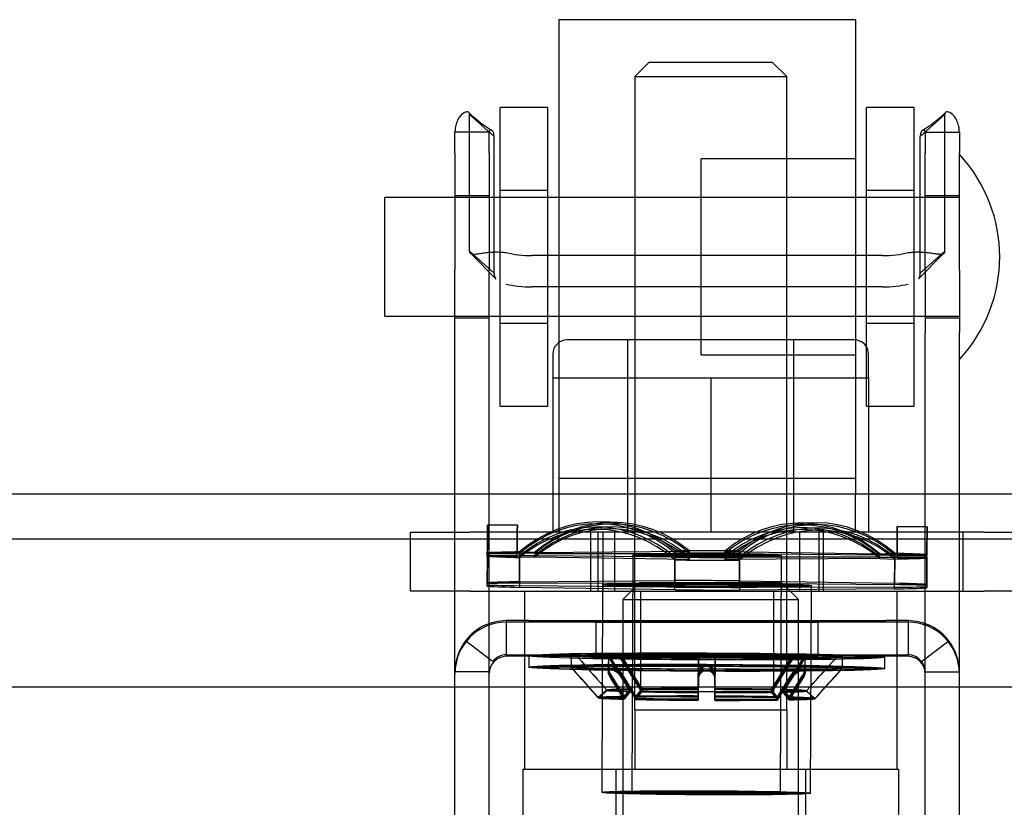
# Model space of a CAD drawing. Header units: inches. Extents: x 1 to 359, y -2 to 239.
# Tile 49 of 83: x 117.58 to 119.65, y 189.88 to 191.54. Entities that reach past the tile are written whole.
import ezdxf
from ezdxf.lldxf.tags import DXFTag

# ---------------------------------------------------------------- set-up
doc = ezdxf.new("R2010")
doc.units = ezdxf.units.IN
doc.header["$MEASUREMENT"] = 0
for name, color, linetype in [('COM70838', 7, 'Continuous'), ('COM70839-3', 7, 'Continuous'), ('COM71195-8', 7, 'Continuous'), ('COM71298-3', 7, 'Continuous'), ('Default', 7, 'Continuous'), ('HAN13068', 7, 'Continuous'), ('HAN13068_NUT', 7, 'Continuous'), ('NTS18147', 7, 'Continuous'), ('ROL87452', 7, 'Continuous'), ('RVT17786', 7, 'Continuous'), ('RVT19000', 7, 'Continuous'), ('SPC87322', 7, 'Continuous'), ('STD26122', 7, 'Continuous'), ('WAF25376', 7, 'Continuous'), ('WAM30038', 7, 'Continuous')]:
    doc.layers.add(name, color=color, linetype=linetype)
tags = doc.linetypes.add('HIDDEN2', pattern=[0.1875, 0.125, -0.0625]).pattern_tags.tags
tags[6:7] = [DXFTag(74, 4), DXFTag(75, 0), DXFTag(340, '0'), DXFTag(46, 0.0), DXFTag(50, 0.0), DXFTag(44, 0.0), DXFTag(45, 0.0)]
tags[4:5] = [DXFTag(74, 4), DXFTag(75, 0), DXFTag(340, '0'), DXFTag(46, 0.0), DXFTag(50, 0.0), DXFTag(44, 0.0), DXFTag(45, 0.0)]

# ---------------------------------------------------------------- blocks, each defined once
blk = doc.blocks.new('SE3')
at = {"layer": 'COM70838', "color": 7, "linetype": 'HIDDEN2'}
for p, q in [((118.4018, 190.3323), (118.4018, 190.4573)), ((118.4018, 190.4573), (118.5268, 190.4573)), ((119.0091, 190.4573), (118.5268, 190.4573)), ((118.7818, 190.3323), (118.7818, 190.4573)), ((118.8318, 190.4573), (118.8318, 190.3323)), ((119.61, 190.4573), (119.0445, 190.4573)), ((119.2218, 190.3323), (119.2218, 190.4573)), ((119.2718, 190.3323), (119.2718, 190.4573)), ((119.5653, 190.4573), (119.5653, 190.3323)), ((119.61, 190.4573), (119.6984, 190.4573)), ((118.5268, 190.3323), (118.4018, 190.3323)), ((118.5268, 190.3323), (119.61, 190.3323)), ((119.6984, 190.3323), (119.61, 190.3323))]:
    blk.add_line(p, q, dxfattribs=at)
at = {"layer": 'COM70839-3', "color": 7, "linetype": 'HIDDEN2'}
for p, q in [((118.5779, 191.2908), (118.5265, 191.3372)), ((118.5265, 191.0493), (118.5265, 191.3372)), ((119.4757, 191.2908), (119.5271, 191.3372)), ((119.5271, 191.0493), (119.5271, 191.3372)), ((118.5676, 191.3002), (118.4956, 191.3002)), ((118.4956, 191.256), (118.4956, 191.3002)), ((118.5676, 191.256), (118.5676, 191.3002)), ((118.5779, 191.0029), (118.5779, 191.2908)), ((119.4757, 191.0029), (119.4757, 191.2908)), ((119.486, 191.3002), (119.558, 191.3002)), ((119.486, 191.3002), (119.486, 191.256)), ((119.558, 191.3002), (119.558, 191.256)), ((118.4956, 191.256), (118.4956, 191.0093)), ((118.5676, 191.256), (118.5676, 191.0093)), ((119.486, 191.0093), (119.486, 191.256)), ((119.558, 191.0093), (119.558, 191.256)), ((118.5676, 191.1658), (118.4956, 191.1658)), ((119.558, 191.1658), (119.486, 191.1658)), ((118.5779, 191.0029), (118.5265, 191.0493)), ((118.5289, 191.0441), (118.5816, 190.9907)), ((118.529, 191.0441), (118.5815, 190.9907)), ((119.3961, 191.0401), (118.6575, 191.0401)), ((119.472, 190.9907), (119.5247, 191.0441)), ((119.4721, 190.9907), (119.5246, 191.0441)), ((119.4757, 191.0029), (119.5271, 191.0493)), ((118.4956, 190.8782), (118.4956, 191.0093)), ((118.5676, 190.8782), (118.5676, 191.0093)), ((119.486, 191.0093), (119.486, 190.8782)), ((119.558, 191.0093), (119.558, 190.8782)), ((119.3961, 190.9738), (118.6575, 190.9738)), ((118.4956, 190.9088), (118.5676, 190.9088)), ((119.486, 190.9088), (119.558, 190.9088)), ((118.4956, 189.7812), (118.4956, 190.8782)), ((118.5676, 189.7812), (118.5676, 190.8782)), ((119.486, 189.7812), (119.486, 190.8782)), ((119.558, 189.7812), (119.558, 190.8782)), ((118.6505, 190.2704), (118.6036, 190.2704)), ((118.6036, 190.2704), (118.6036, 190.1984)), ((119.45, 190.2672), (118.6036, 190.2672)), ((118.6505, 190.2704), (119.4031, 190.2704)), ((118.7928, 190.2673), (118.7928, 190.2676)), ((118.7928, 190.1953), (118.7928, 190.2673)), ((118.8863, 190.2703), (118.8863, 190.1983)), ((119.1673, 190.1983), (119.1673, 190.2703)), ((119.2608, 190.2673), (119.2608, 190.2676)), ((119.2608, 190.1953), (119.2608, 190.2673)), ((119.45, 190.2704), (119.4031, 190.2704)), ((119.45, 190.2704), (119.45, 190.1984)), ((118.575, 190.1843), (118.5179, 190.2281)), ((118.5179, 190.2281), (118.5179, 190.228)), ((118.575, 190.1842), (118.5179, 190.228)), ((119.4785, 190.1843), (119.5357, 190.2281)), ((119.4785, 190.1842), (119.5357, 190.228)), ((119.5357, 190.2281), (119.5357, 190.228)), ((118.575, 190.1843), (118.575, 190.1842)), ((118.6036, 190.1984), (118.6505, 190.1984)), ((119.45, 190.1952), (118.6036, 190.1952)), ((118.6505, 190.1984), (119.4031, 190.1984)), ((119.4031, 190.1984), (119.45, 190.1984)), ((119.4785, 190.1843), (119.4785, 190.1842)), ((118.5676, 190.1622), (118.4956, 190.1622)), ((119.486, 190.1622), (119.558, 190.1622))]:
    blk.add_line(p, q, dxfattribs=at)
for centre, radius, start, end in [((118.7177, 191.5398), 0.2765, 225.5494, 238.4193), ((119.3357, 191.5401), 0.2769, 301.5848, 314.4351), ((118.6036, 190.1592), 0.108, 90, 180), ((118.6036, 190.1624), 0.108, 90.0017, 142.4941), ((119.45, 190.1624), 0.108, 37.5055, 89.9987), ((119.45, 190.1592), 0.108, 0, 90), ((118.6036, 190.1622), 0.108, 142.4913, 179.9984), ((119.45, 190.1622), 0.108, 0.0016, 37.5087), ((118.6036, 190.1592), 0.036, 90, 180), ((118.6036, 190.1624), 0.036, 90.0053, 142.5123), ((119.45, 190.1624), 0.036, 37.4877, 89.9947), ((119.45, 190.1592), 0.036, 0, 90), ((119.45, 190.1622), 0.036, 0.003, 37.4978)]:
    blk.add_arc(centre, radius, start, end, dxfattribs=at)
for centre, major_axis, ratio, start_param, end_param in [((118.6575, 191.0791), (-0.1, 0), 0.390626, 1.001468, 1.570796), ((119.3961, 191.0791), (-0.1, 0), 0.390626, 1.570796, 2.140125), ((118.6575, 191.0129), (-0.1, 0), 0.390626, 1.001468, 1.570796), ((119.3961, 191.0129), (0.1, 0), 0.390626, 4.712389, 5.281717), ((119.0268, 190.2676), (-0.234, 0), 0.000115, 3.141593, 6.283185), ((119.0268, 190.2673), (0.234, 0), 0.000115, 3.141593, 6.283185), ((119.0268, 190.1956), (0.234, 0), 0.000115, 0, 3.141593), ((119.0268, 190.1953), (-0.234, 0), 0.000115, 0, 3.141593)]:
    blk.add_ellipse(centre, major_axis=major_axis, ratio=ratio, start_param=start_param, end_param=end_param, dxfattribs=at)
for centre, major_axis in [((119.0268, 190.2703), (-0.1405, 0)), ((119.0268, 190.1983), (0.1405, 0))]:
    blk.add_ellipse(centre, major_axis=major_axis, ratio=0.000115, dxfattribs=at)
for points, knots in [([(118.5265, 191.3372), (118.5264, 191.3377), (118.5264, 191.3381), (118.5263, 191.3387), (118.5263, 191.3388), (118.5262, 191.3391), (118.5262, 191.3392), (118.526, 191.3401), (118.5258, 191.3406), (118.5249, 191.3421), (118.5239, 191.3427), (118.5201, 191.3435), (118.5166, 191.3425), (118.5087, 191.3369), (118.5045, 191.3322), (118.4996, 191.3222), (118.4981, 191.3182), (118.4969, 191.3132), (118.4967, 191.3121), (118.4963, 191.3099), (118.4961, 191.3085), (118.4959, 191.3069), (118.4959, 191.3064), (118.4958, 191.3055), (118.4958, 191.3052), (118.4957, 191.3045), (118.4957, 191.304), (118.4957, 191.3032), (118.4956, 191.302), (118.4956, 191.3002)], [0, 0, 0, 0, 0.03125, 0.03125, 0.046875, 0.046875, 0.0625, 0.0625, 0.125, 0.125, 0.25, 0.25, 0.5, 0.5, 0.75, 0.75, 0.875, 0.875, 0.90625, 0.90625, 0.9375, 0.9375, 0.953125, 0.953125, 0.960938, 0.960938, 0.96875, 0.96875, 1, 1, 1, 1]), ([(119.558, 191.3002), (119.558, 191.3011), (119.558, 191.3018), (119.5579, 191.3027), (119.5579, 191.303), (119.5579, 191.3035), (119.5579, 191.3035), (119.5578, 191.3052), (119.5577, 191.3062), (119.5573, 191.3099), (119.5569, 191.3121), (119.5555, 191.3183), (119.554, 191.3222), (119.5491, 191.3323), (119.5449, 191.3369), (119.537, 191.3425), (119.5334, 191.3435), (119.5297, 191.3427), (119.5287, 191.342), (119.5279, 191.3409), (119.5278, 191.3406), (119.5276, 191.3402), (119.5276, 191.34), (119.5275, 191.3397), (119.5274, 191.3395), (119.5273, 191.3389), (119.5272, 191.3382), (119.5271, 191.3372)], [0, 0, 0, 0, 0.015625, 0.015625, 0.023438, 0.023438, 0.03125, 0.03125, 0.0625, 0.0625, 0.125, 0.125, 0.25, 0.25, 0.5, 0.5, 0.75, 0.75, 0.875, 0.875, 0.90625, 0.90625, 0.921875, 0.921875, 0.9375, 0.9375, 1, 1, 1, 1]), ([(118.5779, 191.2908), (118.5779, 191.2916), (118.5778, 191.2932), (118.5776, 191.2954), (118.5772, 191.2973), (118.5761, 191.3008), (118.5735, 191.3046), (118.5703, 191.3052), (118.5687, 191.3039), (118.5681, 191.303), (118.5678, 191.302), (118.5676, 191.301), (118.5676, 191.3005), (118.5676, 191.3002)], [0, 0, 0, 0, 0.068623, 0.137063, 0.205208, 0.272877, 0.535512, 0.779514, 0.837052, 0.893029, 0.947093, 0.973617, 1, 1, 1, 1]), ([(119.486, 191.3002), (119.486, 191.3005), (119.486, 191.301), (119.4858, 191.302), (119.4855, 191.303), (119.4849, 191.3039), (119.4833, 191.3052), (119.48, 191.3046), (119.4775, 191.3008), (119.4764, 191.2973), (119.476, 191.2954), (119.4758, 191.2932), (119.4757, 191.2916), (119.4757, 191.2908)], [0, 0, 0, 0, 0.026381, 0.052905, 0.106971, 0.162948, 0.220486, 0.464488, 0.727123, 0.794792, 0.862936, 0.931376, 1, 1, 1, 1]), ([(118.529, 191.044), (118.5288, 191.0442), (118.5279, 191.0448), (118.5267, 191.0463), (118.5266, 191.0483), (118.5265, 191.0493)], [0.8439358, 0.8439358, 0.8439358, 0.8439358, 0.868041, 0.9344119, 1, 1, 1, 1]), ([(118.5265, 191.0493), (118.5266, 191.0486), (118.5267, 191.0471), (118.5274, 191.0453), (118.5287, 191.0441), (118.5326, 191.0424), (118.541, 191.0434), (118.5529, 191.0453), (118.5613, 191.0464), (118.5693, 191.0472), (118.5792, 191.0477), (118.5909, 191.0476), (118.5993, 191.0467), (118.6036, 191.0462)], [0, 0, 0, 0, 0.049102, 0.098523, 0.149018, 0.200844, 0.426475, 0.554365, 0.622319, 0.692911, 0.79099, 0.893216, 1, 1, 1, 1]), ([(119.45, 191.0462), (119.4516, 191.0465), (119.4548, 191.0469), (119.4611, 191.0474), (119.4687, 191.0477), (119.4772, 191.0476), (119.4875, 191.047), (119.4987, 191.0456), (119.5096, 191.0439), (119.5177, 191.0428), (119.5226, 191.043), (119.5254, 191.0444), (119.5268, 191.0463), (119.527, 191.0483), (119.5271, 191.0493)], [0, 0, 0, 0, 0.040175, 0.080102, 0.158226, 0.23381, 0.30692, 0.445198, 0.573002, 0.690655, 0.799398, 0.868041, 0.934412, 1, 1, 1, 1]), ([(119.5271, 191.0493), (119.527, 191.0486), (119.5269, 191.0471), (119.5262, 191.0453), (119.5253, 191.0445), (119.5247, 191.0441), (119.5247, 191.0441)], [0, 0, 0, 0, 0.0491023, 0.0985231, 0.1490182, 0.152316, 0.152316, 0.152316, 0.152316]), ([(118.5779, 191.0029), (118.5779, 191.0024), (118.5779, 191.0019), (118.5779, 191.0014), (118.578, 191.0012), (118.578, 191.0008), (118.578, 191.0008), (118.578, 190.9998), (118.5781, 190.999), (118.5784, 190.997), (118.5788, 190.9957), (118.5799, 190.9928), (118.5809, 190.9914), (118.582, 190.9902)], [0, 0, 0, 0, 0.03125, 0.03125, 0.046875, 0.046875, 0.0625, 0.0625, 0.125, 0.125, 0.25, 0.25, 0.4245245, 0.4245245, 0.4245245, 0.4245245])]:
    blk.add_open_spline(points, degree=3, knots=knots, dxfattribs=at)
blk.add_open_spline([(119.4724, 190.9911), (119.4747, 190.9941), (119.4757, 190.9979), (119.4757, 191.0029)], degree=3, dxfattribs=at)
at = {"layer": 'COM71195-8', "color": 7, "linetype": 'Continuous'}
blk.add_line((121.5962, 190.1303), (87.7864, 190.1303), dxfattribs=at)
at = {"layer": 'COM71298-3', "color": 7, "linetype": 'HIDDEN2'}
blk.add_line((158.8443, 190.5373), (86.9743, 190.5373), dxfattribs=at)
at = {"layer": 'COM71298-3', "color": 7, "linetype": 'Continuous'}
blk.add_line((158.8443, 190.4423), (86.9743, 190.4423), dxfattribs=at)
at = {"layer": 'HAN13068', "color": 7, "linetype": 'HIDDEN2'}
for p, q in [((118.9043, 191.4473), (118.8743, 191.4173)), ((119.1643, 191.4473), (118.9043, 191.4473)), ((119.1943, 191.4173), (119.1643, 191.4473)), ((118.8743, 191.4173), (119.1943, 191.4173)), ((118.8743, 191.4173), (118.8743, 190.4573)), ((119.1943, 190.4573), (119.1943, 191.4173)), ((118.8743, 190.0823), (118.8743, 189.9573)), ((118.8743, 190.0823), (119.0343, 190.0823)), ((119.0343, 190.0823), (119.1943, 190.0823)), ((119.1943, 190.0823), (119.1943, 189.9573)), ((118.6388, 189.9573), (118.8347, 189.9573)), ((118.6388, 189.9573), (118.6388, 189.2553)), ((118.8347, 189.9573), (119.2339, 189.9573)), ((118.8347, 189.9573), (118.8347, 189.2553)), ((119.2339, 189.9573), (119.4298, 189.9573)), ((119.2339, 189.9573), (119.2339, 189.2553)), ((119.4298, 189.9573), (119.4298, 189.2553))]:
    blk.add_line(p, q, dxfattribs=at)
at = {"layer": 'HAN13068_NUT', "color": 7, "linetype": 'HIDDEN2'}
for p, q in [((119.3368, 190.8623), (118.7318, 190.8623)), ((118.8593, 190.8623), (118.8593, 190.4573)), ((119.2093, 190.4573), (119.2093, 190.8623)), ((118.7018, 190.8323), (118.7018, 190.7823)), ((119.3668, 190.7823), (119.3668, 190.8323)), ((118.7018, 190.7823), (118.868, 190.7823)), ((118.7018, 190.7823), (118.7018, 190.4573)), ((118.868, 190.7823), (119.0343, 190.7823)), ((119.0343, 190.7823), (119.2005, 190.7823)), ((119.0343, 190.7823), (119.0343, 190.4573)), ((119.2005, 190.7823), (119.3668, 190.7823)), ((119.3668, 190.7823), (119.3668, 190.4573))]:
    blk.add_line(p, q, dxfattribs=at)
for centre, start, end in [((118.7318, 190.8323), 90, 180), ((119.3368, 190.8323), 0, 90)]:
    blk.add_arc(centre, 0.03, start, end, dxfattribs=at)
at = {"layer": 'NTS18147', "color": 7, "linetype": 'HIDDEN2'}
for p, q in [((118.8319, 190.474), (118.8004, 190.4746)), ((118.8379, 190.4773), (118.8064, 190.4785)), ((119.2477, 190.4768), (119.2162, 190.4759)), ((119.2537, 190.4728), (119.2222, 190.4725)), ((118.627, 190.4718), (118.564, 190.472)), ((118.627, 190.4715), (118.564, 190.4718)), ((118.8162, 190.4638), (118.7847, 190.4628)), ((118.8222, 190.468), (118.7907, 190.4676)), ((119.2634, 190.4657), (119.2319, 190.4664)), ((119.2694, 190.4609), (119.2379, 190.4621)), ((119.49, 190.4684), (119.427, 190.4687)), ((119.49, 190.4681), (119.427, 190.4684)), ((118.5638, 190.4134), (118.5635, 190.3505)), ((118.5638, 190.4117), (118.5636, 190.3487)), ((118.6268, 190.4132), (118.5638, 190.4134)), ((118.6268, 190.4114), (118.5638, 190.4117)), ((118.6268, 190.4057), (118.6268, 190.4132)), ((118.6268, 190.4081), (118.6268, 190.4114)), ((118.6316, 190.3525), (118.6318, 190.4155)), ((118.6316, 190.3494), (118.6318, 190.4124)), ((118.6633, 190.4143), (118.6318, 190.4155)), ((118.6633, 190.4118), (118.6318, 190.4124)), ((118.6633, 190.4143), (118.9903, 190.4167)), ((118.6633, 190.4118), (118.9903, 190.4122)), ((118.9588, 190.4179), (118.9585, 190.355)), ((118.9588, 190.4128), (118.9585, 190.3498)), ((118.9903, 190.4167), (118.9588, 190.4179)), ((118.9903, 190.4122), (118.9588, 190.4128)), ((119.0633, 190.4165), (119.0948, 190.4174)), ((119.0633, 190.4165), (119.3903, 190.4115)), ((119.0633, 190.4119), (119.0948, 190.4123)), ((119.0633, 190.4119), (119.3903, 190.409)), ((119.0946, 190.3544), (119.0948, 190.4174)), ((119.0946, 190.3493), (119.0948, 190.4123)), ((119.3903, 190.4115), (119.4218, 190.4124)), ((119.4218, 190.4124), (119.4215, 190.3494)), ((119.4268, 190.4101), (119.4268, 190.4026)), ((119.4268, 190.4101), (119.4898, 190.4098)), ((118.5635, 190.3454), (118.5638, 190.4084)), ((118.5636, 190.343), (118.5638, 190.406)), ((118.6268, 190.4081), (118.5638, 190.4084)), ((118.6268, 190.4057), (118.5638, 190.406)), ((118.6318, 190.4071), (118.6316, 190.3441)), ((118.6318, 190.4034), (118.6316, 190.3404)), ((118.6633, 190.4074), (118.6318, 190.4071)), ((118.6633, 190.4044), (118.6318, 190.4034)), ((118.9903, 190.4045), (118.6633, 190.4074)), ((118.9903, 190.3994), (118.6633, 190.4044)), ((118.8703, 190.4088), (118.8683, 189.9083)), ((118.8703, 190.4085), (118.8683, 189.9081)), ((118.9585, 190.3411), (118.9588, 190.4041)), ((118.9585, 190.3354), (118.9588, 190.3984)), ((118.9903, 190.4045), (118.9588, 190.4041)), ((118.9903, 190.3994), (118.9588, 190.3984)), ((119.3903, 190.4046), (119.0633, 190.4042)), ((119.0633, 190.4042), (119.0948, 190.4036)), ((119.3903, 190.4015), (119.0633, 190.3991)), ((119.0633, 190.3991), (119.0948, 190.3979)), ((119.0948, 190.4036), (119.0946, 190.3406)), ((119.0948, 190.3979), (119.0946, 190.3349)), ((119.1813, 189.9071), (119.1833, 190.4076)), ((119.1813, 189.9069), (119.1833, 190.4073)), ((119.3903, 190.409), (119.4218, 190.4094)), ((119.3903, 190.4046), (119.4218, 190.404)), ((119.3903, 190.4015), (119.4218, 190.4003)), ((119.4218, 190.4094), (119.4215, 190.3464)), ((119.4215, 190.341), (119.4218, 190.404)), ((119.4215, 190.3373), (119.4218, 190.4003)), ((119.4268, 190.4083), (119.4268, 190.405)), ((119.4268, 190.4083), (119.4898, 190.4081)), ((119.4268, 190.405), (119.4898, 190.4047)), ((119.4268, 190.4026), (119.4898, 190.4024)), ((119.4895, 190.3468), (119.4898, 190.4098)), ((119.4895, 190.3451), (119.4898, 190.4081)), ((119.4898, 190.4047), (119.4895, 190.3418)), ((119.4898, 190.4024), (119.4895, 190.3394)), ((118.5636, 190.343), (118.5635, 190.3505)), ((118.5635, 190.3454), (118.5636, 190.3487)), ((118.6316, 190.3525), (118.9585, 190.355)), ((118.6316, 190.3494), (118.9585, 190.3498)), ((119.0946, 190.3544), (119.4215, 190.3494)), ((119.0946, 190.3493), (119.4215, 190.3464)), ((118.9585, 190.3411), (118.6316, 190.3441)), ((118.9585, 190.3354), (118.6316, 190.3404)), ((118.8065, 190.3461), (118.8048, 189.9086)), ((118.8065, 190.3458), (118.8048, 189.9084)), ((119.4215, 190.341), (119.0946, 190.3406)), ((119.4215, 190.3373), (119.0946, 190.3349)), ((119.2448, 189.9069), (119.2465, 190.3444)), ((119.2448, 189.9066), (119.2465, 190.3441)), ((119.4895, 190.3468), (119.4895, 190.3394)), ((119.4895, 190.3451), (119.4895, 190.3418))]:
    blk.add_line(p, q, dxfattribs=at)
for centre, major_axis, ratio, start_param, end_param in [((118.5628, 190.1534), (-0.0012, -0.3183), 0.000086, 2.487146, 3.756566), ((118.5628, 190.1537), (-0.0012, -0.3183), 0.000023, 2.498127, 3.767547), ((118.6258, 190.1532), (-0.0012, -0.3183), 0.000086, 2.487146, 3.756566), ((118.6258, 190.1534), (-0.0012, -0.3183), 0.000023, 2.498127, 3.767547), ((118.7943, 190.1604), (-0.0121, -0.3181), 0.865814, 2.546334, 3.815754), ((118.7943, 190.1563), (-0.0061, -0.3183), 0.865981, 2.524392, 3.793812), ((118.8258, 190.1592), (-0.0121, -0.3181), 0.865814, 2.546334, 3.815754), ((118.8258, 190.1557), (-0.0061, -0.3183), 0.865981, 2.524392, 3.793812), ((119.2258, 190.1577), (0.0096, -0.3182), 0.8659, 2.46742, 3.736839), ((119.2258, 190.1541), (0.0036, -0.3183), 0.866004, 2.489372, 3.758792), ((119.2573, 190.1586), (0.0096, -0.3182), 0.8659, 2.46742, 3.736839), ((119.2573, 190.1545), (0.0036, -0.3183), 0.866004, 2.489372, 3.758792), ((118.7943, 190.1493), (0.0036, -0.3183), 0.866004, 2.489372, 3.758792), ((118.7943, 190.1446), (0.0096, -0.3182), 0.8659, 2.46742, 3.736839), ((118.8258, 190.1496), (0.0036, -0.3183), 0.866004, 2.489372, 3.758792), ((118.8258, 190.1456), (0.0096, -0.3182), 0.8659, 2.46742, 3.736839), ((119.2258, 190.1481), (-0.0061, -0.3183), 0.865981, 2.524392, 3.793812), ((119.2258, 190.144), (-0.0121, -0.3181), 0.865814, 2.546334, 3.815754), ((119.2573, 190.1475), (-0.0061, -0.3183), 0.865981, 2.524392, 3.793812), ((119.2573, 190.1428), (-0.0121, -0.3181), 0.865814, 2.546334, 3.815754), ((119.4258, 190.1503), (-0.0012, -0.3183), 0.000023, 2.498127, 3.767547), ((119.4888, 190.1498), (-0.0012, -0.3183), 0.000086, 2.487146, 3.756566), ((119.4888, 190.1501), (-0.0012, -0.3183), 0.000023, 2.498127, 3.767547), ((119.4258, 190.1501), (-0.0012, -0.3183), 0.000086, 2.487146, 3.141593), ((119.0268, 190.4079), (-0.5, 0.002), 0.019735, -0.659991, -0.387034), ((119.0268, 190.4082), (-0.5, 0.002), 0.008755, -0.660054, -0.387097), ((119.0268, 190.4079), (0.5, -0.002), 0.019735, 1.434404, 1.707361), ((119.0268, 190.4082), (0.5, -0.002), 0.008755, 1.434341, 1.707298), ((119.0268, 190.4079), (0.5, -0.002), 0.019735, 0.387207, 0.660163), ((119.0268, 190.4082), (-0.5, 0.002), 0.008755, 0.387143, 0.6601), ((119.0268, 190.4079), (-0.5, 0.002), 0.019735, 0.387207, 0.660163), ((119.0268, 190.4082), (-0.5, 0.002), 0.008755, 1.434341, 1.707298), ((119.0268, 190.4079), (-0.5, 0.002), 0.019735, 1.434404, 1.707361), ((119.0268, 190.4082), (0.5, -0.002), 0.008755, 0.387143, 0.6601), ((119.0268, 190.4082), (0.5, -0.002), 0.008755, -0.660054, -0.387097), ((119.0268, 190.4079), (0.5, -0.002), 0.019735, -0.659991, -0.387034), ((119.0265, 190.3449), (-0.5, 0.002), 0.019735, -0.659991, -0.387034), ((119.0265, 190.3452), (-0.5, 0.002), 0.008755, -0.660054, -0.387097), ((119.0265, 190.3449), (-0.5, 0.002), 0.019735, 4.575997, 4.848954), ((119.0265, 190.3452), (-0.5, 0.002), 0.008755, 4.575934, 4.84889), ((119.0265, 190.3449), (0.5, -0.002), 0.019735, 0.387207, 0.660163), ((119.0265, 190.3452), (-0.5, 0.002), 0.008755, 0.387143, 0.6601), ((119.0265, 190.3449), (-0.5, 0.002), 0.019735, 0.387207, 0.660163), ((119.0265, 190.3452), (0.5, -0.002), 0.008755, 4.575934, 4.84889), ((119.0265, 190.3449), (0.5, -0.002), 0.019735, 4.575997, 4.848954), ((119.0265, 190.3452), (0.5, -0.002), 0.008755, 0.387143, 0.6601), ((119.0265, 190.3452), (0.5, -0.002), 0.008755, -0.660054, -0.387097), ((119.0265, 190.3449), (0.5, -0.002), 0.019735, -0.659991, -0.387034)]:
    blk.add_ellipse(centre, major_axis=major_axis, ratio=ratio, start_param=start_param, end_param=end_param, dxfattribs=at)
for centre, major_axis, ratio in [((119.0268, 190.4079), (0.1565, -0.0006), 0.019735), ((119.0268, 190.4082), (0.1565, -0.0006), 0.008755), ((119.0265, 190.3449), (0.22, -0.0009), 0.019735), ((119.0265, 190.3452), (0.22, -0.0009), 0.008755), ((119.0248, 189.9075), (0.22, -0.0009), 0.019735), ((119.0248, 189.9077), (0.22, -0.0009), 0.008755), ((119.0248, 189.9075), (0.1565, -0.0006), 0.019735), ((119.0248, 189.9077), (0.1565, -0.0006), 0.008755)]:
    blk.add_ellipse(centre, major_axis=major_axis, ratio=ratio, dxfattribs=at)
at = {"layer": 'ROL87452', "color": 7, "linetype": 'HIDDEN2'}
for p, q in [((118.7143, 191.5373), (118.7143, 190.5373)), ((119.3393, 191.5373), (118.7143, 191.5373)), ((119.3393, 191.5373), (119.3393, 190.5373)), ((119.0143, 190.8308), (119.0143, 191.2438)), ((119.3393, 191.2438), (119.0143, 191.2438)), ((119.0143, 191.1623), (118.7143, 191.1623)), ((118.7143, 190.9123), (119.0143, 190.9123)), ((119.0143, 190.8308), (119.3393, 190.8308))]:
    blk.add_line(p, q, dxfattribs=at)
at = {"layer": 'RVT17786', "color": 7, "linetype": 'HIDDEN2'}
for p, q in [((118.348, 190.9123), (118.348, 191.1623)), ((119.558, 191.1623), (118.348, 191.1623)), ((118.348, 190.9123), (119.558, 190.9123))]:
    blk.add_line(p, q, dxfattribs=at)
blk.add_arc((119.3248, 191.0373), 0.3182, 317.1291, 42.8709, dxfattribs=at)
at = {"layer": 'RVT19000', "color": 7, "linetype": 'HIDDEN2'}
for p, q in [((119.3393, 190.5703), (118.7143, 190.5703)), ((118.7143, 190.5373), (118.7143, 190.4573)), ((119.3393, 190.4573), (119.3393, 190.5373)), ((118.8318, 190.4573), (118.8318, 190.3323)), ((119.0445, 190.4573), (119.0091, 190.4573)), ((119.2218, 190.3323), (119.2218, 190.4573)), ((118.8863, 190.3323), (118.8863, 190.1203)), ((119.1673, 190.1203), (119.1673, 190.3323)), ((119.1673, 190.1203), (118.8863, 190.1203))]:
    blk.add_line(p, q, dxfattribs=at)
at = {"layer": 'SPC87322', "color": 7, "linetype": 'HIDDEN2'}
for p, q in [((118.7968, 190.4573), (118.7968, 190.3323)), ((118.8068, 190.4573), (118.8068, 190.3323)), ((118.8743, 190.0823), (118.8743, 190.4573)), ((119.1943, 190.0823), (119.1943, 190.4573)), ((119.2618, 190.4573), (119.2618, 190.3323)), ((118.6418, 190.3323), (118.6418, 189.9573)), ((119.4268, 189.9573), (119.4268, 190.3323))]:
    blk.add_line(p, q, dxfattribs=at)
at = {"layer": 'STD26122', "color": 7, "linetype": 'HIDDEN2'}
for p, q in [((118.8843, 190.3503), (118.8493, 190.3153)), ((119.1843, 190.3503), (118.8843, 190.3503)), ((119.2193, 190.3153), (119.1843, 190.3503)), ((118.8493, 190.3153), (119.2193, 190.3153)), ((118.8493, 190.3153), (118.8493, 189.3503)), ((119.2193, 189.3503), (119.2193, 190.3153))]:
    blk.add_line(p, q, dxfattribs=at)
at = {"layer": 'WAF25376', "color": 7, "linetype": 'HIDDEN2'}
for p, q in [((118.5909, 190.7223), (118.5909, 191.3523)), ((118.6909, 191.3523), (118.5909, 191.3523)), ((118.6909, 190.7223), (118.6909, 191.3523)), ((119.3626, 190.7223), (119.3626, 191.3523)), ((119.4626, 191.3523), (119.3626, 191.3523)), ((119.4626, 190.7223), (119.4626, 191.3523)), ((118.6909, 191.1773), (118.5909, 191.1773)), ((119.4626, 191.1773), (119.3626, 191.1773)), ((118.5909, 190.8973), (118.6909, 190.8973)), ((119.3626, 190.8973), (119.4626, 190.8973)), ((118.5909, 190.7223), (118.6909, 190.7223)), ((119.3626, 190.7223), (119.4626, 190.7223))]:
    blk.add_line(p, q, dxfattribs=at)
at = {"layer": 'WAM30038', "color": 7, "linetype": 'HIDDEN2'}
for p, q in [((118.651, 190.1967), (118.6509, 190.1727)), ((118.651, 190.1964), (118.6509, 190.1724)), ((118.7402, 190.1963), (118.7401, 190.1723)), ((118.7402, 190.1961), (118.7401, 190.1721)), ((118.7514, 190.1964), (118.7577, 190.1895)), ((118.7577, 190.1892), (118.7514, 190.1962)), ((118.8188, 190.1995), (118.8186, 190.1699)), ((118.8188, 190.1977), (118.8186, 190.1681)), ((118.8188, 190.1944), (118.8186, 190.1648)), ((118.8188, 190.192), (118.8186, 190.1625)), ((118.8239, 190.1906), (118.8203, 190.1976)), ((118.8203, 190.1944), (118.8239, 190.1875)), ((118.8203, 190.1922), (118.8239, 190.1853)), ((118.8646, 190.1263), (118.8239, 190.1923)), ((118.8646, 190.125), (118.8239, 190.1906)), ((118.8239, 190.1875), (118.8646, 190.1227)), ((118.8239, 190.1853), (118.8646, 190.1209)), ((118.8434, 190.1977), (118.8486, 190.1908)), ((118.8486, 190.1872), (118.8434, 190.1941)), ((118.8486, 190.1847), (118.8434, 190.1916)), ((118.8486, 190.1927), (118.8894, 190.1267)), ((118.8486, 190.1908), (118.8894, 190.1252)), ((118.8894, 190.1223), (118.8486, 190.1872)), ((118.8894, 190.1203), (118.8486, 190.1847)), ((119.0082, 190.1272), (119.0084, 190.1934)), ((119.0082, 190.1251), (119.0084, 190.1907)), ((119.0084, 190.186), (119.0082, 190.1215)), ((119.0084, 190.1828), (119.0082, 190.1189)), ((119.0083, 190.1573), (119.0084, 190.1934)), ((119.0083, 190.1546), (119.0084, 190.1907)), ((119.0083, 190.1499), (119.0084, 190.186)), ((119.0083, 190.1467), (119.0084, 190.1828)), ((119.0084, 190.1907), (119.0096, 190.1977)), ((119.0096, 190.1929), (119.0084, 190.186)), ((119.0096, 190.1896), (119.0084, 190.1828)), ((119.0423, 190.1976), (119.0434, 190.1906)), ((119.0434, 190.1859), (119.0423, 190.1928)), ((119.0434, 190.1933), (119.0432, 190.127)), ((119.0434, 190.1906), (119.0432, 190.125)), ((119.0432, 190.1213), (119.0434, 190.1859)), ((119.0432, 190.1187), (119.0434, 190.1827)), ((119.0433, 190.1571), (119.0434, 190.1933)), ((119.0433, 190.1545), (119.0434, 190.1906)), ((119.0433, 190.1498), (119.0434, 190.1859)), ((119.0433, 190.1466), (119.0434, 190.1827)), ((119.162, 190.1256), (119.2033, 190.1913)), ((119.162, 190.1241), (119.2033, 190.1894)), ((119.2033, 190.1858), (119.162, 190.1213)), ((119.2033, 190.1834), (119.162, 190.1193)), ((119.228, 190.1907), (119.1867, 190.125)), ((119.228, 190.1891), (119.1867, 190.1238)), ((119.1867, 190.1214), (119.228, 190.186)), ((119.1867, 190.1196), (119.228, 190.1837)), ((119.2033, 190.1894), (119.2085, 190.1963)), ((119.2085, 190.1927), (119.2033, 190.1858)), ((119.2085, 190.1902), (119.2033, 190.1834)), ((119.2316, 190.196), (119.228, 190.1891)), ((119.228, 190.186), (119.2316, 190.1928)), ((119.228, 190.1837), (119.2316, 190.1905)), ((119.233, 190.1683), (119.2332, 190.1979)), ((119.233, 190.1665), (119.2332, 190.1961)), ((119.233, 190.1632), (119.2332, 190.1928)), ((119.233, 190.1608), (119.2332, 190.1904)), ((119.2942, 190.1874), (119.3005, 190.1943)), ((119.3005, 190.194), (119.2942, 190.1871)), ((119.3116, 190.1701), (119.3117, 190.1941)), ((119.3116, 190.1698), (119.3117, 190.1938)), ((119.4009, 190.1698), (119.401, 190.1938)), ((119.4009, 190.1695), (119.401, 190.1935)), ((118.8237, 190.1562), (118.8518, 190.1106)), ((118.8237, 190.1545), (118.8518, 190.1093)), ((118.8518, 190.1067), (118.8237, 190.1514)), ((118.8518, 190.1048), (118.8237, 190.1492)), ((118.8766, 190.111), (118.8485, 190.1566)), ((118.8766, 190.1094), (118.8485, 190.1546)), ((118.8485, 190.1511), (118.8766, 190.1063)), ((118.8485, 190.1486), (118.8766, 190.1042)), ((119.0083, 190.1573), (119.0081, 190.1116)), ((119.0083, 190.1546), (119.0081, 190.1093)), ((119.0081, 190.1053), (119.0083, 190.1499)), ((119.0081, 190.1026), (119.0083, 190.1467)), ((119.0431, 190.1115), (119.0433, 190.1571)), ((119.0431, 190.1092), (119.0433, 190.1545)), ((119.0433, 190.1498), (119.0431, 190.1052)), ((119.0433, 190.1466), (119.0431, 190.1025)), ((119.2031, 190.1552), (119.1746, 190.1099)), ((119.1746, 190.1052), (119.2031, 190.1497)), ((119.2031, 190.1533), (119.1747, 190.1082)), ((119.1747, 190.103), (119.2031, 190.1472)), ((119.1994, 190.1093), (119.2279, 190.1546)), ((119.1994, 190.1079), (119.2279, 190.1529)), ((119.2279, 190.1498), (119.1994, 190.1053)), ((119.2279, 190.1476), (119.1994, 190.1034)), ((118.8154, 190.1242), (118.7974, 190.1083)), ((118.8154, 190.1241), (118.7974, 190.1083)), ((118.7974, 190.108), (118.8154, 190.1239)), ((118.7974, 190.1076), (118.8154, 190.1234)), ((118.8518, 190.1106), (118.8646, 190.1263)), ((118.8518, 190.1093), (118.8646, 190.125)), ((118.8646, 190.1227), (118.8518, 190.1067)), ((118.8646, 190.1209), (118.8518, 190.1048)), ((118.8894, 190.1267), (118.8766, 190.111)), ((118.8894, 190.1252), (118.8766, 190.1094)), ((118.8766, 190.1063), (118.8894, 190.1223)), ((118.8766, 190.1042), (118.8894, 190.1203)), ((119.0081, 190.1116), (119.0082, 190.1272)), ((119.0081, 190.1093), (119.0082, 190.1251)), ((119.0082, 190.1215), (119.0081, 190.1053)), ((119.0432, 190.127), (119.0431, 190.1115)), ((119.0432, 190.125), (119.0431, 190.1092)), ((119.0431, 190.1052), (119.0432, 190.1213)), ((119.1746, 190.1099), (119.162, 190.1256)), ((119.1747, 190.1082), (119.162, 190.1241)), ((119.162, 190.1213), (119.1746, 190.1052)), ((119.1867, 190.125), (119.1994, 190.1093)), ((119.1867, 190.1238), (119.1994, 190.1079)), ((119.1994, 190.1053), (119.1867, 190.1214)), ((119.2539, 190.1065), (119.236, 190.1226)), ((119.2539, 190.1065), (119.236, 190.1225)), ((119.236, 190.1222), (119.2539, 190.1062)), ((119.236, 190.1218), (119.2539, 190.1058)), ((119.0082, 190.1189), (119.0081, 190.1026)), ((119.0431, 190.1025), (119.0432, 190.1187)), ((119.162, 190.1193), (119.1747, 190.103)), ((119.1994, 190.1034), (119.1867, 190.1196))]:
    blk.add_line(p, q, dxfattribs=at)
for centre, radius, start, end in [((118.3146, 189.7638), 0.5899, 41.3331, 43.8346), ((117.6842, 189.1999), 1.4355, 41.6084, 42.6453), ((119.02, 190.4052), 0.3643, 219.7945, 223.9037), ((119.0265, 190.1583), 0.0183, 92.0702, 183.3461), ((119.0264, 190.1556), 0.0182, 91.7813, 183.0723), ((119.0263, 190.1507), 0.0181, 91.525, 182.4074), ((119.0262, 190.1474), 0.018, 91.1992, 182.1362), ((119.025, 190.1583), 0.0184, 356.4974, 87.2007), ((119.0251, 190.1555), 0.0182, 356.7377, 87.516), ((119.0253, 190.1507), 0.018, 356.9293, 88.2404), ((119.0254, 190.1474), 0.0179, 357.2193, 88.5401), ((120.1994, 189.3369), 1.2175, 136.8155, 138.0381), ((119.7075, 189.7829), 0.5537, 135.6347, 138.2995), ((119.5626, 189.9239), 0.3514, 135.5782, 139.8381)]:
    blk.add_arc(centre, radius, start, end, dxfattribs=at)
for centre, ratio in [((119.026, 190.195), 0.019735), ((119.026, 190.1952), 0.008755), ((119.0259, 190.171), 0.019735), ((119.0259, 190.1712), 0.008755)]:
    blk.add_ellipse(centre, major_axis=(-0.375, 0.0015), ratio=ratio, dxfattribs=at)
for centre, major_axis, ratio, start_param, end_param in [((118.7577, 190.1963), (0.0175, -0.0001), 0.008755, 1.935162, 4.348069), ((118.7577, 190.196), (0.0175, -0.0001), 0.019735, 1.935225, 4.348132), ((119.026, 190.195), (-0.275, 0.0011), 0.019735, -0.725818, -0.059408), ((119.026, 190.1952), (-0.275, 0.0011), 0.008755, -0.725881, -0.059471), ((119.026, 190.1952), (-0.275, 0.0011), 0.008755, 0.059517, 0.725927), ((119.026, 190.195), (-0.275, 0.0011), 0.019735, 0.059581, 0.72599), ((118.8363, 190.1994), (0.0175, -0.0001), 0.019735, 1.149827, 3.562734), ((118.8363, 190.1976), (0.0175, -0.0001), 0.008755, 1.149764, 3.562671), ((118.8363, 190.1943), (0.0175, -0.0001), 0.008755, 2.72056, 5.133467), ((118.8363, 190.1919), (0.0175, -0.0001), 0.019735, 2.720624, 5.133531), ((119.026, 190.195), (-0.275, 0.0011), 0.019735, -1.511216, -0.844806), ((119.026, 190.1952), (-0.275, 0.0011), 0.008755, -1.511279, -0.844869), ((119.026, 190.1952), (-0.275, 0.0011), 0.008755, 0.844915, 1.511325), ((119.026, 190.195), (-0.275, 0.0011), 0.019735, 0.844979, 1.511388), ((119.026, 190.2002), (0.0175, -0.0001), 0.019735, 0.364429, 2.777336), ((119.026, 190.1976), (0.0175, -0.0001), 0.008755, 0.364366, 2.777273), ((119.026, 190.1929), (-0.0175, 0.0001), 0.008755, 0.364366, 2.777273), ((119.026, 190.1897), (-0.0175, 0.0001), 0.019735, 0.364429, 2.777336), ((119.026, 190.195), (0.275, -0.0011), 0.019735, 0.844979, 1.511388), ((119.026, 190.1952), (0.275, -0.0011), 0.008755, 0.844915, 1.511325), ((119.026, 190.1952), (0.275, -0.0011), 0.008755, -1.511279, -0.844869), ((119.026, 190.195), (0.275, -0.0011), 0.019735, -1.511216, -0.844806), ((119.2157, 190.198), (-0.0175, 0.0001), 0.019735, 2.720624, 5.133531), ((119.2157, 190.1961), (-0.0175, 0.0001), 0.008755, 2.72056, 5.133467), ((119.2157, 190.1928), (-0.0175, 0.0001), 0.008755, 1.149764, 3.562671), ((119.2157, 190.1905), (-0.0175, 0.0001), 0.019735, 1.149827, 3.562734), ((119.026, 190.195), (0.275, -0.0011), 0.019735, 0.059581, 0.72599), ((119.026, 190.1952), (0.275, -0.0011), 0.008755, 0.059517, 0.725927), ((119.026, 190.1952), (0.275, -0.0011), 0.008755, -0.725881, -0.059471), ((119.026, 190.195), (0.275, -0.0011), 0.019735, -0.725818, -0.059408), ((119.2942, 190.1942), (-0.0175, 0.0001), 0.008755, 1.935162, 4.348069), ((119.2942, 190.1939), (-0.0175, 0.0001), 0.019735, 1.935225, 4.348132), ((119.0259, 190.171), (0.2858, -0.0011), 0.019735, 2.356281, 3.141679), ((119.0259, 190.1712), (0.2858, -0.0011), 0.008755, 2.356218, 3.141616), ((119.0259, 190.1712), (-0.2858, 0.0011), 0.008755, 0.000023, 0.785421), ((119.0259, 190.171), (-0.2858, 0.0011), 0.019735, 0.000086, 0.785484), ((119.0259, 190.171), (-0.2858, 0.0011), 0.019735, 4.712475, 5.497873), ((119.0259, 190.1712), (-0.2858, 0.0011), 0.008755, 4.712412, 5.49781), ((119.0259, 190.1712), (-0.2858, 0.0011), 0.008755, 0.785421, 1.570819), ((119.0259, 190.171), (-0.2858, 0.0011), 0.019735, 0.785484, 1.570883), ((119.0259, 190.171), (0.2858, -0.0011), 0.019735, 0.785484, 1.570883), ((119.0259, 190.1712), (0.2858, -0.0011), 0.008755, 0.785421, 1.570819), ((119.0259, 190.1712), (0.2858, -0.0011), 0.008755, 4.712412, 5.49781), ((119.0259, 190.171), (0.2858, -0.0011), 0.019735, 4.712475, 5.497873), ((119.0259, 190.171), (0.2858, -0.0011), 0.019735, 0.000086, 0.785484), ((119.0259, 190.1712), (0.2858, -0.0011), 0.008755, 0.000023, 0.785421), ((119.0259, 190.1712), (-0.2858, 0.0011), 0.008755, 2.356218, 3.141616), ((119.0259, 190.171), (-0.2858, 0.0011), 0.019735, 2.356281, 3.141679), ((119.0257, 190.123), (-0.211, 0.0008), 0.019735, -0.702278, -0.082948), ((119.0257, 190.1232), (-0.211, 0.0008), 0.008755, -0.702341, -0.083011), ((119.0257, 190.1232), (-0.211, 0.0008), 0.008755, 0.083057, 0.702387), ((119.0257, 190.123), (-0.211, 0.0008), 0.019735, 0.08312, 0.702451), ((119.0257, 190.123), (-0.211, 0.0008), 0.019735, -1.487676, -0.868346), ((119.0257, 190.1232), (-0.211, 0.0008), 0.008755, -1.48774, -0.868409), ((119.0257, 190.1232), (-0.211, 0.0008), 0.008755, 0.868455, 1.487786), ((119.0257, 190.123), (-0.211, 0.0008), 0.019735, 0.868518, 1.487849), ((119.0257, 190.123), (0.211, -0.0008), 0.019735, 0.868518, 1.487849), ((119.0257, 190.1232), (0.211, -0.0008), 0.008755, 0.868455, 1.487786), ((119.0257, 190.1232), (0.211, -0.0008), 0.008755, -1.48774, -0.868409), ((119.0257, 190.123), (0.211, -0.0008), 0.019735, 0.08312, 0.702451), ((119.0257, 190.1232), (0.211, -0.0008), 0.008755, 0.083057, 0.702387), ((119.0257, 190.1232), (0.211, -0.0008), 0.008755, -0.702341, -0.083011), ((119.0257, 190.123), (0.211, -0.0008), 0.019735, -0.702278, -0.082948), ((119.0256, 190.107), (-0.2289, 0.0009), 0.019735, -0.708797, -0.076428), ((119.0256, 190.1073), (-0.2289, 0.0009), 0.008755, -0.708861, -0.076492), ((119.0256, 190.1073), (-0.2289, 0.0009), 0.008755, 0.076538, 0.708907), ((119.0256, 190.107), (-0.2289, 0.0009), 0.019735, 0.076601, 0.70897), ((119.0256, 190.107), (-0.2289, 0.0009), 0.019735, -1.494195, -0.861827), ((119.0256, 190.1073), (-0.2289, 0.0009), 0.008755, -1.494259, -0.86189), ((119.0256, 190.1073), (-0.2289, 0.0009), 0.008755, 0.861936, 1.494305), ((119.0256, 190.107), (-0.2289, 0.0009), 0.019735, 0.861999, 1.494368), ((119.0256, 190.107), (0.2289, -0.0009), 0.019735, 0.861999, 1.494368), ((119.0256, 190.1073), (0.2289, -0.0009), 0.008755, 0.861936, 1.494305), ((119.0256, 190.1073), (0.2289, -0.0009), 0.008755, -1.494259, -0.86189), ((119.0256, 190.107), (0.2289, -0.0009), 0.019735, -1.494195, -0.861827), ((119.0257, 190.123), (0.211, -0.0008), 0.019735, -1.487676, -0.868346), ((119.0256, 190.107), (0.2289, -0.0009), 0.019735, 0.076601, 0.70897), ((119.0256, 190.1073), (0.2289, -0.0009), 0.008755, 0.076538, 0.708907), ((119.0256, 190.1073), (0.2289, -0.0009), 0.008755, -0.708861, -0.076492), ((119.0256, 190.107), (0.2289, -0.0009), 0.019735, -0.708797, -0.076428)]:
    blk.add_ellipse(centre, major_axis=major_axis, ratio=ratio, start_param=start_param, end_param=end_param, dxfattribs=at)
for points, knots in [([(118.7577, 190.1895), (118.7591, 190.1879), (118.7605, 190.1863), (118.7619, 190.1847), (118.7797, 190.1645), (118.7976, 190.1444), (118.8154, 190.1242)], [0, 0, 0, 0, 0.073129, 0.073129, 0.073129, 1, 1, 1, 1]), ([(118.7577, 190.1894), (118.7591, 190.1878), (118.7605, 190.1862), (118.7619, 190.1846), (118.7797, 190.1645), (118.7976, 190.1443), (118.8154, 190.1241)], [0, 0, 0, 0, 0.073129, 0.073129, 0.073129, 1, 1, 1, 1]), ([(119.236, 190.1226), (119.254, 190.1426), (119.272, 190.1626), (119.2899, 190.1827), (119.2914, 190.1842), (119.2928, 190.1858), (119.2942, 190.1874)], [0, 0, 0, 0, 0.926871, 0.926871, 0.926871, 1, 1, 1, 1]), ([(119.236, 190.1225), (119.254, 190.1425), (119.272, 190.1625), (119.2899, 190.1826), (119.2914, 190.1842), (119.2928, 190.1857), (119.2942, 190.1873)], [0, 0, 0, 0, 0.926871, 0.926871, 0.926871, 1, 1, 1, 1]), ([(118.8238, 190.1738), (118.8218, 190.1738), (118.8203, 190.173), (118.8187, 190.1704), (118.8185, 190.1687), (118.8191, 190.1631), (118.821, 190.1589), (118.8237, 190.1545)], [0, 0, 0, 0, 0.25, 0.25, 0.5, 0.5, 1, 1, 1, 1]), ([(118.8237, 190.1514), (118.8224, 190.1536), (118.8213, 190.1557), (118.8195, 190.1597), (118.8189, 190.1617), (118.8185, 190.1654), (118.8187, 190.167), (118.8203, 190.1695), (118.8218, 190.1703), (118.8238, 190.1702)], [0, 0, 0, 0, 0.25, 0.25, 0.5, 0.5, 0.75, 0.75, 1, 1, 1, 1]), ([(118.8186, 190.17), (118.8186, 190.1696), (118.8187, 190.1691), (118.8191, 190.1649), (118.821, 190.1606), (118.8237, 190.1562)], [0.4388777, 0.4388777, 0.4388777, 0.4388777, 0.5, 0.5, 1, 1, 1, 1]), ([(118.8237, 190.1492), (118.8224, 190.1513), (118.8213, 190.1534), (118.8195, 190.1574), (118.8189, 190.1594), (118.8187, 190.1617), (118.8186, 190.1621), (118.8186, 190.1625)], [0, 0, 0, 0, 0.25, 0.25, 0.5, 0.5, 0.5625444, 0.5625444, 0.5625444, 0.5625444]), ([(118.8485, 190.1566), (118.8471, 190.1588), (118.8456, 190.1609), (118.842, 190.1651), (118.84, 190.1671), (118.8357, 190.1708), (118.8333, 190.1725), (118.8283, 190.175), (118.8258, 190.1758), (118.8238, 190.1757)], [0, 0, 0, 0, 0.25, 0.25, 0.5, 0.5, 0.75, 0.75, 1, 1, 1, 1]), ([(118.8485, 190.1546), (118.8471, 190.1568), (118.8456, 190.1589), (118.842, 190.1631), (118.84, 190.1651), (118.8357, 190.1688), (118.8333, 190.1705), (118.8283, 190.173), (118.8258, 190.1738), (118.8238, 190.1738)], [0, 0, 0, 0, 0.25, 0.25, 0.5, 0.5, 0.75, 0.75, 1, 1, 1, 1]), ([(118.8238, 190.1702), (118.8258, 190.1702), (118.8284, 190.1694), (118.8333, 190.1669), (118.8357, 190.1652), (118.8422, 190.1596), (118.8458, 190.1554), (118.8485, 190.1511)], [0, 0, 0, 0, 0.25, 0.25, 0.5, 0.5, 1, 1, 1, 1]), ([(118.8238, 190.1678), (118.8258, 190.1677), (118.8284, 190.1669), (118.8333, 190.1643), (118.8357, 190.1626), (118.8422, 190.1571), (118.8458, 190.1529), (118.8485, 190.1486)], [0, 0, 0, 0, 0.25, 0.25, 0.5, 0.5, 1, 1, 1, 1]), ([(119.2279, 190.1742), (119.2259, 190.1742), (119.2234, 190.1734), (119.2184, 190.171), (119.216, 190.1693), (119.2094, 190.1638), (119.2058, 190.1595), (119.2031, 190.1552)], [0, 0, 0, 0, 0.25, 0.25, 0.5, 0.5, 1, 1, 1, 1]), ([(119.2279, 190.1722), (119.2259, 190.1722), (119.2234, 190.1715), (119.2184, 190.169), (119.216, 190.1673), (119.2094, 190.1618), (119.2058, 190.1576), (119.2031, 190.1533)], [0, 0, 0, 0, 0.25, 0.25, 0.5, 0.5, 1, 1, 1, 1]), ([(119.2031, 190.1497), (119.2045, 190.1518), (119.206, 190.1539), (119.2096, 190.158), (119.2116, 190.16), (119.216, 190.1637), (119.2184, 190.1653), (119.2234, 190.1679), (119.2259, 190.1687), (119.2279, 190.1687)], [0, 0, 0, 0, 0.25, 0.25, 0.5, 0.5, 0.75, 0.75, 1, 1, 1, 1]), ([(119.2031, 190.1472), (119.2045, 190.1494), (119.206, 190.1514), (119.2096, 190.1555), (119.2116, 190.1575), (119.216, 190.1611), (119.2184, 190.1628), (119.2234, 190.1653), (119.2259, 190.1661), (119.2279, 190.1662)], [0, 0, 0, 0, 0.25, 0.25, 0.5, 0.5, 0.75, 0.75, 1, 1, 1, 1]), ([(119.2279, 190.1529), (119.2292, 190.1551), (119.2304, 190.1572), (119.2321, 190.1613), (119.2327, 190.1634), (119.2332, 190.1671), (119.233, 190.1688), (119.2314, 190.1714), (119.23, 190.1722), (119.2279, 190.1722)], [0, 0, 0, 0, 0.25, 0.25, 0.5, 0.5, 0.75, 0.75, 1, 1, 1, 1]), ([(119.2279, 190.1687), (119.23, 190.1687), (119.2314, 190.1679), (119.233, 190.1654), (119.2332, 190.1638), (119.2325, 190.1583), (119.2306, 190.1541), (119.2279, 190.1498)], [0, 0, 0, 0, 0.25, 0.25, 0.5, 0.5, 1, 1, 1, 1]), ([(119.2279, 190.1546), (119.2292, 190.1568), (119.2304, 190.1589), (119.2321, 190.1631), (119.2327, 190.1652), (119.233, 190.1675), (119.233, 190.168), (119.233, 190.1684)], [0, 0, 0, 0, 0.25, 0.25, 0.5, 0.5, 0.5625444, 0.5625444, 0.5625444, 0.5625444]), ([(119.2279, 190.1662), (119.23, 190.1662), (119.2314, 190.1655), (119.233, 190.163), (119.2332, 190.1614), (119.2325, 190.156), (119.2306, 190.1519), (119.2279, 190.1476)], [0, 0, 0, 0, 0.25, 0.25, 0.5, 0.5, 1, 1, 1, 1]), ([(118.7974, 190.1083), (118.7859, 190.1212), (118.7745, 190.1341), (118.7632, 190.147), (118.7613, 190.1491), (118.7594, 190.1513), (118.7575, 190.1534)], [0, 0, 0, 0, 0.858552, 0.858552, 0.858552, 1, 1, 1, 1]), ([(118.7974, 190.1083), (118.7859, 190.1211), (118.7745, 190.134), (118.7632, 190.1469), (118.7613, 190.1491), (118.7594, 190.1512), (118.7575, 190.1533)], [0, 0, 0, 0, 0.858552, 0.858552, 0.858552, 1, 1, 1, 1]), ([(118.7575, 190.1526), (118.7594, 190.1505), (118.7613, 190.1484), (118.7632, 190.1462), (118.7745, 190.1334), (118.7859, 190.1205), (118.7974, 190.1076)], [0, 0, 0, 0, 0.141448, 0.141448, 0.141448, 1, 1, 1, 1]), ([(119.2941, 190.1513), (119.2922, 190.1492), (119.2903, 190.1471), (119.2884, 190.145), (119.2769, 190.1321), (119.2654, 190.1193), (119.2539, 190.1065)], [0, 0, 0, 0, 0.141448, 0.141448, 0.141448, 1, 1, 1, 1]), ([(119.2941, 190.1512), (119.2922, 190.1491), (119.2903, 190.147), (119.2884, 190.1449), (119.2769, 190.1321), (119.2654, 190.1193), (119.2539, 190.1065)], [0, 0, 0, 0, 0.141448, 0.141448, 0.141448, 1, 1, 1, 1]), ([(119.2539, 190.1058), (119.2654, 190.1186), (119.2769, 190.1314), (119.2884, 190.1442), (119.2903, 190.1463), (119.2922, 190.1484), (119.2941, 190.1505)], [0, 0, 0, 0, 0.858552, 0.858552, 0.858552, 1, 1, 1, 1])]:
    blk.add_open_spline(points, degree=3, knots=knots, dxfattribs=at)

msp = doc.modelspace()

# ---------------------------------------------------------------- block references
at = {"layer": 'Default'}
msp.add_blockref('SE3', (0, 0), dxfattribs=at)

doc.saveas('drawing.dxf')
